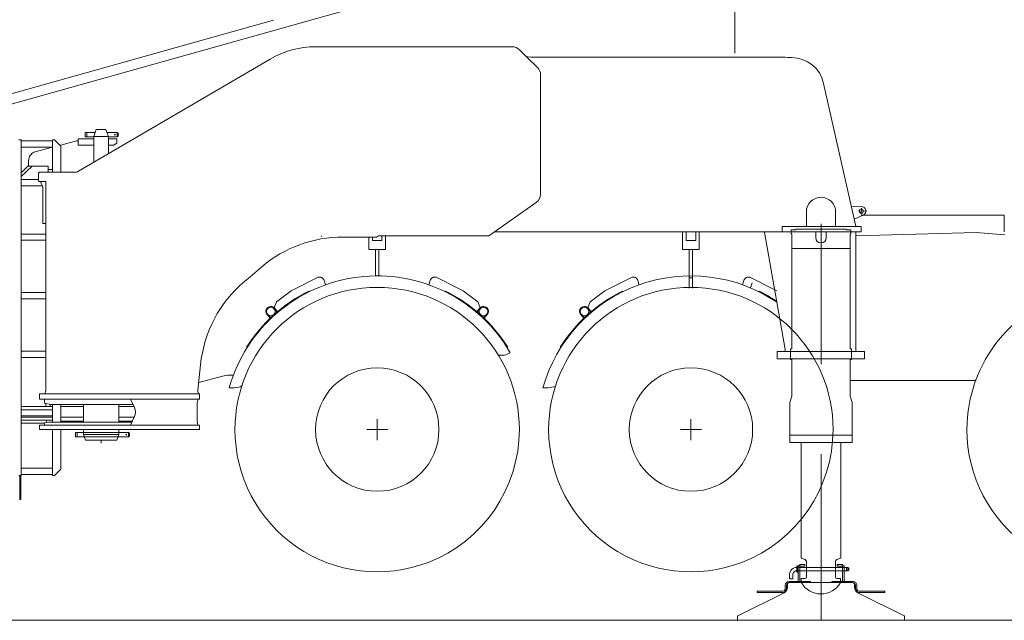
# Model space of a CAD drawing. Extents: x 8365 to 131642, y 1960 to 79602.
# Tile 38 of 121: x 33511 to 38219, y 36790 to 39662. Entities that reach past the tile are written whole.
import ezdxf

# ---------------------------------------------------------------- set-up
doc = ezdxf.new("R2010")
doc.units = 0
doc.header["$LTSCALE"] = 100
doc.header["$MEASUREMENT"] = 0
doc.linetypes.add('CENTER', pattern=[50.5, 30, -9, 2.5, -9])
doc.layers.add('11', color=7, linetype='Continuous')

# ---------------------------------------------------------------- blocks, each defined once
blk = doc.blocks.new('*G190')
at = {"layer": '11', "color": 7, "linetype": 'Continuous', "lineweight": 9}
for p, q in [((33060, 39142.1), (35340.2, 39783.2)), ((33015.6, 39179.6), (34724.3, 39660))]:
    blk.add_line(p, q, dxfattribs=at)
blk = doc.blocks.new('*G196')
at = {"layer": '11', "color": 7, "linetype": 'Continuous', "lineweight": 9}
for p, q in [((36005.4, 40688.1), (36145.1, 40688.1)), ((36145.1, 40688.1), (36156.2, 40688.1)), ((37326.8, 40688.1), (38058.1, 40688.1)), ((38058.1, 40688.1), (38074.3, 40688.1)), ((35985.4, 40608.1), (35985.4, 40668.1)), ((36176.2, 40668.1), (36176.2, 40488.1)), ((37306.8, 40608.1), (37306.8, 40668.1)), ((38094.3, 40668.1), (38094.3, 40488.1)), ((38094.3, 40668.1), (38094.3, 40468.1)), ((35591.4, 40158.1), (35591.4, 40608.1)), ((35591.4, 40608.1), (35638.3, 40608.1)), ((35638.3, 40608.1), (36040.5, 40608.1)), ((36054.7, 40602.2), (36118.3, 40538.1)), ((37077.2, 40538.1), (37140.2, 40602.1)), ((37154.5, 40608.1), (37685.1, 40608.1)), ((37704.3, 40593.5), (37719.9, 40538.1)), ((36118.3, 40538.1), (36118.3, 40488.1)), ((37077.2, 40538.1), (37719.9, 40538.1)), ((37077.2, 40503.1), (37077.2, 40538.1)), ((36167, 40498.1), (36118.3, 40498.1)), ((36167, 40488.1), (36167, 40498.1)), ((36237.4, 40488.1), (36237.4, 40498.1)), ((36237.4, 40498.1), (36337.4, 40498.1)), ((36337.4, 40498.1), (36337.4, 40488.1)), ((36118.3, 40488.1), (36184.8, 40488.1)), ((36184.8, 40488.1), (37062.2, 40488.1)), ((38094.3, 40468.1), (38094.3, 40038.1)), ((38094.3, 40188.1), (38094.3, 40034.3)), ((38094.3, 40188.1), (38094.3, 40037.8)), ((36101.8, 40138.1), (35611.4, 40138.1)), ((36121.8, 40028.1), (36121.8, 40118.1)), ((37073.7, 40118.1), (37073.7, 40028.1)), ((37701.1, 40138.1), (37093.7, 40138.1)), ((37721.1, 40028.1), (37721.1, 40118.1)), ((37063.7, 40018.1), (36131.8, 40018.1)), ((36237.4, 40008.1), (36237.4, 40018.1)), ((36237.4, 40018.1), (36337.4, 40018.1)), ((36237.4, 40008.1), (36337.4, 40008.1)), ((36337.4, 40018.1), (36337.4, 40008.1)), ((37063.7, 40018.1), (37731.1, 40018.1)), ((38074.3, 40018.1), (37731.1, 40018.1))]:
    blk.add_line(p, q, dxfattribs=at)
at = {"layer": '11', "color": 7, "linetype": 'CENTER', "lineweight": 9}
for p, q in [((36930, 40519.9), (36930, 39982.3)), ((36930, 40039.9), (36930, 39502.3))]:
    blk.add_line(p, q, dxfattribs=at)
at = {"layer": '11', "color": 7, "linetype": 'Continuous', "lineweight": 9}
blk.add_lwpolyline([(38094.3, 40488.1), (38094.3, 40468.1)], dxfattribs=at)
for centre, radius, start, end in [((36005.4, 40668.1), 20, 90, -179.9738), ((36156.2, 40668.1), 20, 0, 90), ((37326.8, 40668.1), 20, 90, 179.9738), ((38074.3, 40668.1), 20, 0, 89.9825), ((38074.3, 40668.1), 20, 0, 79.2111), ((36040.5, 40588.1), 20, 44.7971, 90.0011), ((37154.5, 40588.1), 20, 90, 135.495), ((37685.1, 40588.1), 20, 15.7322, 89.9655), ((37062.2, 40503.1), 15, -90, 0.0233), ((35611.4, 40158.1), 20, 180, -89.9825), ((36101.8, 40118.1), 20, 0, 89.965), ((37093.7, 40118.1), 20, 90, 179.9825), ((37701.1, 40118.1), 20, 0, 89.9913), ((36131.8, 40028.1), 10, 180, -89.9475), ((37063.7, 40028.1), 10, -90, -0.0175), ((37731.1, 40028.1), 10, 180, -89.9475), ((38074.3, 40038.1), 20, -90, 0)]:
    blk.add_arc(centre, radius, start, end, dxfattribs=at)
blk = doc.blocks.new('*G199')
at = {"layer": '11', "color": 7, "linetype": 'Continuous', "lineweight": 9}
for p, q in [((35058.9, 39532.7), (34927.3, 39532.7)), ((35134, 39532.7), (35058.9, 39532.7)), ((35869, 39532.7), (35134, 39532.7)), ((35134, 39532.7), (35142.4, 39532.7)), ((35721.3, 39532.7), (35865.6, 39532.7)), ((35901, 39518.1), (35936.3, 39482.7)), ((34707.7, 39473.2), (33792.1, 38937.9)), ((35942.3, 39484.8), (35932, 39486.6)), ((35936.3, 39483), (35986.7, 39432.7)), ((35954.7, 39482.7), (35942.3, 39484.8)), ((35954.7, 39482.7), (37170.8, 39482.8)), ((37183.7, 39480.8), (37170.8, 39482.8)), ((37200.7, 39480.8), (37183.7, 39480.8)), ((36001.3, 39397.3), (36001.3, 39281.7)), ((37506.6, 38680.8), (37354.9, 39357.4)), ((36001.3, 39281.7), (36001.3, 38829.1)), ((33877, 39136.2), (33865, 39103.2)), ((33923, 39136.2), (33877, 39136.2)), ((33935, 39103.2), (33923, 39136.2)), ((33507, 39087.1), (33517, 39087.1)), ((33517, 39087.1), (33517, 37482.1)), ((33667, 39082.1), (33517, 39082.1)), ((33677, 39087.1), (33667, 39087.1)), ((33667, 39087.1), (33667, 38933.1)), ((33707, 39057.1), (33677, 39087.1)), ((33707, 39062.3), (33782.6, 39082.1)), ((33782.6, 39082.1), (33790.9, 39082.1)), ((33790.9, 39092.2), (33865, 39092.2)), ((33790.9, 39062.1), (33790.9, 39092.2)), ((33823.5, 39122.2), (33823.5, 39102.2)), ((33831.5, 39122.2), (33823.5, 39122.2)), ((33823.5, 39102.2), (33831.5, 39102.2)), ((33831.5, 39122.2), (33831.5, 39102.2)), ((33853.6, 39122.2), (33831.5, 39122.2)), ((33831.5, 39119.2), (33831.5, 39122.2)), ((33831.5, 39102.2), (33831.5, 39119.2)), ((33831.5, 39102.2), (33834.3, 39102.2)), ((33834.3, 39102.2), (33865, 39102.2)), ((33871.9, 39122.2), (33853.6, 39122.2)), ((33865, 39103.2), (33865, 38980.5)), ((33935, 39103.2), (33865, 39103.2)), ((33945.5, 39122.2), (33928.1, 39122.2)), ((33935, 39021.4), (33935, 39103.2)), ((33935, 39102.2), (33949.5, 39102.2)), ((33935, 39092.2), (33975, 39092.2)), ((33976.5, 39122.2), (33945.5, 39122.2)), ((33949.5, 39102.2), (33976.5, 39102.2)), ((33975, 39092.2), (33975, 39072.2)), ((33976.5, 39102.2), (33976.5, 39122.2)), ((33981.5, 39119.3), (33976.5, 39122.2)), ((33976.5, 39102.2), (33981.5, 39105.1)), ((33981.5, 39105.1), (33981.5, 39119.3)), ((33667, 39052.1), (33517, 39052.1)), ((33584.1, 39030.2), (33667, 39051.9)), ((33702.8, 39061.3), (33707, 39062.3)), ((33707, 38933.1), (33707, 39057.1)), ((33865, 39062.1), (33790.9, 39062.1)), ((33960, 39062.1), (33935, 39062.1)), ((33975, 39072.2), (33960, 39062.1)), ((33550, 38962.1), (33517, 38929.1)), ((33571, 38962.1), (33518.4, 38912.1)), ((33571, 38962.1), (33550, 38962.1)), ((33552.5, 38962.1), (33552.5, 38981.3)), ((33647, 38962.1), (33571, 38962.1)), ((33647, 38933.1), (33647, 38962.1)), ((33665.2, 38945.1), (33647, 38945.1)), ((33667, 38945.1), (33665.2, 38945.1)), ((33790.1, 38938.1), (33792.5, 38938.1)), ((33792.5, 38938.1), (33792.1, 38938.1)), ((33792.1, 38938.1), (33792.1, 38937.9)), ((33518.4, 38907.1), (33517, 38907.1)), ((33517, 38897.1), (33600.1, 38897.1)), ((33517, 38867.1), (33517, 38897.1)), ((33518.4, 38912.1), (33518.4, 38897.1)), ((33518.4, 38897.1), (33518.4, 38907.1)), ((33605.1, 38933.1), (33600.1, 38928.1)), ((33600.1, 38928.1), (33600.1, 38888.1)), ((33758.4, 38933.1), (33605.1, 38933.1)), ((33758.4, 38933.1), (33781.3, 38933.1)), ((33618.9, 38867.1), (33517, 38867.1)), ((33600.1, 38888.1), (33636.2, 38888.1)), ((33621.2, 38861.5), (33610.1, 38888.1)), ((33621.2, 38688.1), (33621.2, 38861.5)), ((33636.2, 38888.1), (33636.2, 37886.8)), ((33636.2, 38874), (33636.2, 38688.1)), ((35980.3, 38788.3), (35754.7, 38628)), ((37535.7, 38769.3), (37487.3, 38767.1)), ((37272.3, 38672.7), (37272.3, 38742.7)), ((37412.3, 38742.7), (37412.3, 38672.7)), ((37500.4, 38708.5), (37547, 38728.3)), ((38217.5, 38727), (37534.3, 38727)), ((38217.5, 38647), (38217.5, 38727)), ((33636.2, 38688.1), (33621.2, 38688.1)), ((33624.9, 38688.1), (33636.2, 38688.1)), ((33636.2, 38688.1), (33636.2, 38676.8)), ((35757.9, 38662.7), (35757.9, 38662.7)), ((37157.3, 38672.7), (37272.3, 38672.7)), ((37157.3, 38662.7), (37157.3, 38672.7)), ((37157.3, 38672.7), (37518.4, 38672.7)), ((37157.3, 38647.7), (37157.3, 38672.7)), ((37157.3, 38657.7), (37157.3, 38662.7)), ((37157.3, 38657.7), (37157.3, 38647.7)), ((37200.3, 38657.7), (37222.3, 38657.7)), ((37200.3, 38637.7), (37200.3, 38657.7)), ((37200.3, 38657.7), (37217.3, 38657.7)), ((37200.3, 38647.7), (37200.3, 38657.7)), ((37222.3, 38659.7), (37462.3, 38659.7)), ((37222.3, 38657.7), (37222.3, 38659.7)), ((37342.3, 38014), (37342.3, 38686.5)), ((37412.3, 38672.7), (37500.2, 38672.7)), ((37462.3, 38659.7), (37462.3, 38657.7)), ((37462.3, 38657.7), (37484.3, 38657.7)), ((37484.3, 38657.7), (37467.3, 38657.7)), ((37484.3, 38657.7), (37484.3, 38637.7)), ((37484.3, 38647.7), (37484.3, 38657.7)), ((37500.2, 38672.7), (37510.4, 38672.7)), ((37510.4, 38672.7), (37506.6, 38680.8)), ((37518.4, 38672.7), (37534.3, 38672.7)), ((37534.3, 38672.7), (37534.3, 38647.7)), ((33636.2, 38637.1), (33517, 38637.1)), ((33636.2, 38607.1), (33517, 38607.1)), ((34953.7, 38625.7), (34953.7, 38627.7)), ((35056.3, 38622.7), (35217.6, 38622.7)), ((35180, 38562.8), (35180, 38622.7)), ((35197, 38622.7), (35197, 38606.8)), ((35197, 38606.8), (35243, 38606.8)), ((35217.6, 38622.7), (35226, 38627.7)), ((35730.2, 38627.7), (35226, 38627.7)), ((35243, 38608.7), (35243, 38627.7)), ((35243, 38606.8), (35243, 38608.7)), ((35260, 38627.7), (35260, 38608.7)), ((35260, 38608.7), (35260, 38562.8)), ((35292.1, 38627.7), (35324.1, 38627.7)), ((35754.7, 38628), (35730.2, 38628)), ((35782.4, 38647.7), (35982.4, 38647.7)), ((35974.1, 38647.7), (36438.9, 38647.7)), ((35982.4, 38647.7), (37157.3, 38647.7)), ((36680, 38562.8), (36680, 38647.7)), ((36697, 38606.8), (36697, 38647.7)), ((36743, 38606.8), (36697, 38606.8)), ((36743, 38647.7), (36743, 38606.8)), ((36760, 38647.7), (36760, 38608.7)), ((36760, 38608.7), (36760, 38562.8)), ((37073.1, 38637.8), (37069.8, 38647.7)), ((37069.8, 38647.7), (37079.5, 38647.7)), ((37073.1, 38637.8), (37073.4, 38636.4)), ((37073.4, 38636.4), (37168.8, 38095.2)), ((37317.3, 38647.7), (37079.5, 38647.7)), ((37534.3, 38647.7), (37157.3, 38647.7)), ((37202.3, 38637.7), (37200.3, 38637.7)), ((37202.3, 38567.7), (37202.3, 38637.7)), ((37317.3, 38619.7), (37317.3, 38647.7)), ((37367.3, 38647.7), (37367.3, 38619.7)), ((37500.2, 38647.7), (37367.3, 38647.7)), ((37482.3, 38637.7), (37482.3, 38567.7)), ((37484.3, 38637.7), (37482.3, 38637.7)), ((37509.5, 38647.7), (37500.2, 38647.7)), ((38084.7, 38643.6), (37507.6, 38628.7)), ((37508.2, 38637), (37509.5, 38647.7)), ((37508.2, 38085.4), (37508.2, 38637)), ((38220.5, 38632.4), (38084.7, 38643.6)), ((35260, 38562.8), (35180, 38562.8)), ((35212.5, 38562.8), (35212.5, 38437)), ((35227.5, 38437), (35227.5, 38562.8)), ((36712.5, 38562.8), (36680, 38562.8)), ((36712.5, 38562.8), (36712.5, 38378.9)), ((36727.5, 38562.8), (36712.5, 38562.8)), ((36727.5, 38378.9), (36727.5, 38562.8)), ((36760, 38562.8), (36727.5, 38562.8)), ((37482.3, 38567.7), (37202.3, 38567.7)), ((37202.3, 38567.7), (37202.3, 38087.7)), ((37232.3, 38567.7), (37202.3, 38567.7)), ((37452.3, 38567.7), (37482.3, 38567.7)), ((37482.3, 38567.7), (37482.3, 38087.7)), ((34612.4, 38433), (34668.7, 38480.7)), ((34584.9, 38409.8), (34612.4, 38433)), ((34938.6, 38430.5), (34808.7, 38366.1)), ((35631.3, 38366.1), (35501.4, 38430.5)), ((36438.6, 38430.5), (36308.7, 38366.1)), ((36727.5, 38428), (36712.5, 38428)), ((37131.3, 38366.1), (37001.4, 38430.5)), ((34973.2, 38394.4), (34966, 38415.2)), ((35474, 38415.2), (35466.8, 38394.4)), ((36473.2, 38394.4), (36466, 38415.2)), ((36974, 38415.2), (36966.8, 38394.4)), ((37005.6, 38379.3), (37013.9, 38403)), ((33636.2, 38357.1), (33517, 38357.1)), ((33636.2, 38327.1), (33517, 38327.1)), ((34808.7, 38366.1), (34738.5, 38313.4)), ((34853.3, 38339), (34850.7, 38341.5)), ((34892.9, 38364.2), (34895.4, 38361.5)), ((35547.1, 38364.2), (35544.6, 38361.5)), ((35701.5, 38313.4), (35631.3, 38366.1)), ((36308.7, 38366.1), (36238.5, 38313.4)), ((36353.3, 38339), (36350.7, 38341.5)), ((36392.9, 38364.2), (36395.4, 38361.5)), ((37047.1, 38364.2), (37044.6, 38361.5)), ((34738.5, 38313.4), (34726.2, 38281.7)), ((34726.2, 38281.7), (34729.8, 38276.8)), ((34741.1, 38264.2), (34728.7, 38278.9)), ((34731.1, 38280.6), (34743.4, 38266.1)), ((35708.9, 38280.6), (35696.6, 38266.1)), ((35698.9, 38264.2), (35711.3, 38278.9)), ((35713.8, 38281.7), (35701.5, 38313.4)), ((35710.2, 38276.8), (35713.8, 38281.7)), ((36238.5, 38313.4), (36226.2, 38281.7)), ((36226.2, 38281.7), (36229.8, 38276.8)), ((36241.1, 38264.2), (36228.7, 38278.9)), ((36231.1, 38280.6), (36243.4, 38266.1)), ((34709, 38235.2), (34691.8, 38253.1)), ((34694.3, 38254.8), (34711, 38237.1)), ((34711, 38237.1), (34709, 38235.2)), ((34743.4, 38266.1), (34741.1, 38264.2)), ((35696.6, 38266.1), (35698.9, 38264.2)), ((35745.7, 38254.8), (35729, 38237.1)), ((35729, 38237.1), (35731, 38235.2)), ((35731, 38235.2), (35748.2, 38253.1)), ((36209, 38235.2), (36191.8, 38253.1)), ((36194.3, 38254.8), (36211, 38237.1)), ((36211, 38237.1), (36209, 38235.2)), ((36243.4, 38266.1), (36241.1, 38264.2)), ((34598.1, 38093.8), (34595.2, 38095.7)), ((35841.9, 38093.8), (35844.8, 38095.7)), ((36098.1, 38093.8), (36095.2, 38095.7)), ((37168.8, 38095.2), (37170.8, 38083.9)), ((33636.2, 38077.1), (33517, 38077.1)), ((33636.2, 38047.1), (33517, 38047.1)), ((37133.4, 38074.7), (37133.4, 38039.7)), ((37142.3, 38074.7), (37133.4, 38074.7)), ((37550.8, 38074.7), (37142.3, 38074.7)), ((37170.8, 38083.9), (37168.5, 38074.7)), ((37168.5, 38074.7), (37180.5, 38074.7)), ((37180.5, 38074.7), (37500.2, 38074.7)), ((37196.3, 38087.7), (37196.3, 38037.7)), ((37202.3, 38087.7), (37196.3, 38087.7)), ((37196.3, 38039.7), (37196.3, 38074.7)), ((37482.3, 38087.7), (37488.3, 38087.7)), ((37488.3, 38087.7), (37488.3, 38037.7)), ((37488.3, 38039.7), (37488.3, 38074.7)), ((37509.7, 38074.7), (37500.3, 38074.7)), ((37508.2, 38085.4), (37509.7, 38074.7)), ((37550.8, 38039.7), (37550.8, 38074.7)), ((34363.3, 37890.9), (34375.6, 38012.3)), ((37133.4, 38039.7), (37532.3, 38039.7)), ((37196.3, 38037.7), (37202.3, 38037.7)), ((37196.3, 38037.7), (37202.3, 38037.7)), ((37202.3, 38037.7), (37202.3, 37862.2)), ((37202.3, 38037.7), (37202.3, 37862.2)), ((37488.3, 38039.7), (37482.3, 38035.7)), ((37488.3, 38037.7), (37482.3, 38037.7)), ((37482.3, 38037.7), (37482.3, 38035.7)), ((37482.3, 38035.7), (37482.3, 37862.2)), ((37482.3, 38035.7), (37482.3, 37862.2)), ((37532.3, 38039.7), (37550.8, 38039.7)), ((34480.6, 37957.7), (34367.3, 37927.3)), ((34532.5, 37962), (34513, 37962)), ((34538.4, 37902), (34512.7, 37902)), ((36038.4, 37902), (36012.7, 37902)), ((37547.2, 37937), (37483.4, 37937)), ((37494.2, 37937), (37865, 37937)), ((37860, 37937), (38083.5, 37937)), ((37985, 37937.1), (37865, 37937.1)), ((33605.1, 37872.7), (33605.1, 37847.7)), ((33620.1, 37872.7), (33605.1, 37872.7)), ((34369.8, 37872.7), (33620.1, 37872.7)), ((33636.2, 37886.8), (33631, 37872.7)), ((33631, 37872.7), (33648.2, 37872.7)), ((33648.2, 37872.7), (33736.2, 37872.7)), ((34341.6, 37872.7), (33736.2, 37872.7)), ((34328.1, 37872.7), (34341.5, 37872.7)), ((34341.6, 37872.7), (34364.7, 37872.7)), ((34364.7, 37872.7), (34363.3, 37890.9)), ((34369.8, 37847.7), (34369.8, 37872.7)), ((37202.3, 37862.2), (37193.3, 37832.2)), ((37202.3, 37862.2), (37193.3, 37832.2)), ((37482.3, 37862.2), (37491.3, 37832.2)), ((37482.3, 37862.2), (37491.3, 37832.2)), ((33517, 37812.1), (33667, 37812.1)), ((33605.1, 37847.7), (34369.8, 37847.7)), ((33613.1, 37847.7), (33630.1, 37847.7)), ((33630.1, 37847.7), (33630.1, 37830.8)), ((33630.1, 37847.7), (34040.4, 37847.7)), ((33630.1, 37827.7), (33630.1, 37847.7)), ((33659.1, 37822.6), (33630.1, 37827.7)), ((33635, 37812.1), (33635, 37826.9)), ((33656.3, 37812.1), (33635, 37812.1)), ((33656.3, 37823.1), (33656.3, 37822.6)), ((33656.3, 37822.6), (33656.3, 37812.1)), ((34052.2, 37822.6), (33659.1, 37822.6)), ((33667, 37822.6), (33667, 37737.6)), ((33707, 37737.6), (33707, 37822.6)), ((33707, 37822.1), (33815.2, 37822.1)), ((33707, 37812.1), (33815.2, 37812.1)), ((33815.2, 37812.1), (33707, 37812.1)), ((33815.2, 37737.6), (33815.2, 37822.6)), ((33985, 37822.6), (33985, 37737.6)), ((33985, 37822.1), (34052.4, 37822.1)), ((33985, 37812.1), (34056.7, 37812.1)), ((34056.7, 37812.1), (33985, 37812.1)), ((34040.4, 37847.7), (34339.7, 37847.7)), ((34059.6, 37806.8), (34040.4, 37847.7)), ((34363.7, 37847.7), (34339.7, 37847.7)), ((34359.7, 37827.7), (34363.7, 37847.7)), ((34359.7, 37827.7), (34359.7, 37742.6)), ((37193.3, 37832.2), (37193.3, 37639.7)), ((37193.3, 37832.2), (37193.3, 37674.7)), ((37491.3, 37832.2), (37491.3, 37674.7)), ((37491.3, 37832.2), (37491.3, 37674.7)), ((33667, 37797.1), (33517, 37797.1)), ((33667, 37767.1), (33517, 37767.1)), ((33667, 37762.1), (33517, 37762.1)), ((33667, 37762.1), (33517, 37762.1)), ((33815.2, 37762.1), (33707, 37762.1)), ((33711, 37762.1), (33707, 37762.1)), ((33711, 37762.1), (33815.2, 37762.1)), ((34057.5, 37762.1), (33985, 37762.1)), ((33985, 37762.1), (34057.5, 37762.1)), ((34040, 37722.6), (34059.6, 37764.4)), ((33517, 37747.1), (33667, 37747.1)), ((33628.1, 37732.1), (33517, 37732.1)), ((33605.1, 37722.6), (34369.8, 37722.6)), ((33605.1, 37702.6), (33605.1, 37722.6)), ((33618.8, 37722.6), (33630.1, 37722.6)), ((33630.1, 37734.1), (33649.9, 37737.6)), ((33630.1, 37722.6), (33630.1, 37734.1)), ((33630.1, 37722.6), (33630.1, 37733.9)), ((33639.7, 37722.6), (33630.1, 37722.6)), ((33652.6, 37747.1), (33638.5, 37747.1)), ((33638.5, 37747.1), (33638.5, 37735.6)), ((33638.5, 37747.1), (33638.5, 37735.6)), ((34050.6, 37722.6), (33639.7, 37722.6)), ((33649.9, 37737.6), (34047, 37737.6)), ((33815.2, 37742.1), (33707, 37742.1)), ((34049.1, 37742.1), (33985, 37742.1)), ((34339.7, 37722.6), (34040, 37722.6)), ((34067.8, 37722.6), (34050.6, 37722.6)), ((34341.1, 37722.6), (34339.7, 37722.6)), ((34358.2, 37722.6), (34341.1, 37722.6)), ((34362, 37722.6), (34358.2, 37722.6)), ((34359.7, 37742.6), (34362, 37722.6)), ((34369.8, 37722.6), (34369.8, 37702.6)), ((35220.5, 37752), (35220.5, 37652)), ((36720.5, 37752), (36720.5, 37652)), ((34362.7, 37702.6), (33605.1, 37702.6)), ((33667, 37702.6), (33667, 37482.1)), ((33707, 37512.1), (33707, 37702.6)), ((33777.1, 37687.7), (33777.1, 37667.7)), ((33785.1, 37687.7), (33777.1, 37687.7)), ((33777.1, 37667.7), (33785.1, 37667.7)), ((33785.1, 37667.7), (33785.1, 37687.7)), ((33785.1, 37687.7), (34030.6, 37687.7)), ((33785.1, 37684.7), (33785.1, 37687.7)), ((33785.1, 37667.7), (33785.1, 37684.7)), ((33787.9, 37667.7), (33785.1, 37667.7)), ((34030.6, 37667.7), (33787.9, 37667.7)), ((33985, 37677.7), (33815, 37677.7)), ((33815.2, 37677.7), (33815.2, 37702.6)), ((33825.1, 37650.6), (33815.2, 37677.7)), ((33985, 37677.7), (33975.3, 37650.6)), ((33985, 37702.6), (33985, 37688.1)), ((33985, 37688.1), (33985, 37677.7)), ((34030.6, 37687.7), (34035.6, 37684.8)), ((34030.6, 37687.7), (34030.6, 37670.2)), ((34030.6, 37685.2), (34030.6, 37687.7)), ((34035.6, 37670.6), (34030.6, 37667.7)), ((34030.6, 37670.2), (34030.6, 37667.7)), ((34035.6, 37684.8), (34035.6, 37670.6)), ((34369.8, 37702.6), (34362.7, 37702.6)), ((35170.5, 37702), (35270.5, 37702)), ((36670.5, 37702), (36770.5, 37702)), ((37193.3, 37674.7), (37227.3, 37674.7)), ((37193.3, 37639.7), (37193.3, 37674.7)), ((37193.3, 37674.7), (37491.3, 37674.7)), ((37193.3, 37639.7), (37193.3, 37674.7)), ((37193.3, 37674.7), (37227.3, 37674.7)), ((37247.3, 37674.7), (37437.3, 37674.7)), ((37491.3, 37674.7), (37457.3, 37674.7)), ((37457.3, 37674.7), (37491.3, 37674.7)), ((37491.3, 37674.7), (37491.3, 37639.7)), ((37491.3, 37674.7), (37491.3, 37639.7)), ((33975.3, 37650.6), (33825.1, 37650.6)), ((37491.3, 37639.7), (37193.3, 37639.7)), ((37491.3, 37639.7), (37193.3, 37639.7)), ((37247.2, 37639.7), (37247.2, 37087.7)), ((37437.2, 37087.7), (37437.2, 37639.7)), ((33517, 37482.1), (33507, 37482.1)), ((33511.5, 37482.1), (33511.5, 37367.1)), ((33516.5, 37367.1), (33516.5, 37482.1)), ((33667, 37517.1), (33517, 37517.1)), ((33667, 37487.1), (33517, 37487.1)), ((33667, 37482.1), (33677, 37482.1)), ((33677, 37482.1), (33707, 37512.1)), ((33511.5, 37367.1), (33516.5, 37367.1)), ((37236.3, 37050.5), (37240.3, 37054.5)), ((37240.3, 37056.5), (37265.3, 37056.5)), ((37240.3, 37048.5), (37240.3, 37056.5)), ((37240.3, 37054.5), (37240.3, 37050.5)), ((37247.2, 37087.7), (37265.9, 37080.2)), ((37247.2, 37087.7), (37265.9, 37080.2)), ((37265.3, 37056.5), (37265.3, 37048.5)), ((37272.2, 37071), (37272.2, 36994.7)), ((37272.2, 37071), (37272.2, 37049.4)), ((37412.2, 36994.7), (37412.2, 37071)), ((37412.2, 37049.5), (37412.2, 37071)), ((37418.6, 37080.3), (37437.2, 37087.7)), ((37418.6, 37080.3), (37437.2, 37087.7)), ((37444.3, 37056.5), (37419.3, 37056.5)), ((37419.3, 37056.5), (37419.3, 37048.5)), ((37444.3, 37048.5), (37444.3, 37056.5)), ((37444.3, 37054.5), (37444.3, 37050.5)), ((37448.3, 37050.5), (37444.3, 37054.5)), ((37191.3, 37007.3), (37191.3, 36988.3)), ((37207.3, 36988.3), (37207.3, 37007.3)), ((37227, 37050.3), (37227, 37020.3)), ((37230.3, 37050.3), (37227, 37050.3)), ((37227, 37020.3), (37230.3, 37020.3)), ((37470.4, 37043.3), (37227.3, 37043.3)), ((37227.3, 37027.3), (37470.4, 37027.3)), ((37230.3, 37020.3), (37230.3, 37050.3)), ((37232.3, 36976), (37232.3, 37050.5)), ((37232.3, 37050.5), (37240.3, 37050.5)), ((37240.3, 37050.5), (37236.3, 37050.5)), ((37240.3, 37050.5), (37240.3, 36976)), ((37265.3, 37048.5), (37240.3, 37048.5)), ((37272.2, 37049.4), (37272.2, 37002.8)), ((37412.2, 37002.8), (37412.2, 37049.5)), ((37419.3, 37048.5), (37444.3, 37048.5)), ((37444.3, 37050.5), (37444.3, 36976)), ((37452.3, 37050.5), (37444.3, 37050.5)), ((37444.3, 37050.5), (37448.3, 37050.5)), ((37452.3, 36976), (37452.3, 37050.5)), ((37470.4, 37027.3), (37470.4, 37043.3)), ((37475.4, 37040.4), (37470.4, 37043.3)), ((37470.4, 37027.3), (37475.4, 37030.2)), ((37475.4, 37030.2), (37475.4, 37040.4)), ((37171.3, 36941.7), (37171.3, 36958)), ((37177.3, 36958), (37177.3, 36941.7)), ((37182.3, 36965.4), (37190.3, 36970)), ((37182.3, 36954.3), (37182.3, 36965.4)), ((37189.3, 36976), (37291.3, 36976)), ((37291.3, 36970), (37189.3, 36970)), ((37190.3, 36970), (37487.3, 36970)), ((37191.3, 36988.3), (37207.3, 36988.3)), ((37205.8, 36976), (37224.8, 36976)), ((37232.3, 36976), (37228.1, 36976)), ((37232.3, 36980.2), (37232.3, 36976)), ((37240.3, 36976), (37232.3, 36976)), ((37240.3, 36976), (37240.3, 36980.2)), ((37244.5, 36976), (37240.3, 36976)), ((37248.2, 36979.5), (37248.2, 36970)), ((37267.2, 36989.7), (37250.2, 36989.7)), ((37267.2, 36989.7), (37250.2, 36989.7)), ((37266.8, 36976), (37285.8, 36976)), ((37272.2, 37002.8), (37272.2, 36994.7)), ((37291.3, 36976), (37291.3, 36970)), ((37495.3, 36976), (37393.3, 36976)), ((37393.3, 36976), (37393.3, 36970)), ((37393.3, 36970), (37495.3, 36970)), ((37398.8, 36976), (37417.8, 36976)), ((37436.2, 36989.7), (37417.2, 36989.7)), ((37434.2, 36989.7), (37417.2, 36989.7)), ((37436.2, 36970), (37436.2, 36989.7)), ((37436.2, 36979.5), (37436.2, 36987.7)), ((37436.2, 36970), (37436.2, 36979.5)), ((37440.1, 36976), (37444.3, 36976)), ((37444.3, 36976), (37444.3, 36980.2)), ((37444.3, 36976), (37452.3, 36976)), ((37452.3, 36980.2), (37452.3, 36976)), ((37452.3, 36976), (37456.5, 36976)), ((37459.8, 36976), (37478.8, 36976)), ((37487.3, 36970), (37494.3, 36970)), ((37494.3, 36970), (37502.3, 36965.4)), ((37502.3, 36965.4), (37502.3, 36954.3)), ((37507.3, 36958), (37507.3, 36941.7)), ((37513.3, 36941.7), (37513.3, 36958)), ((36945.1, 36811.4), (37165.7, 36921.3)), ((37037.4, 36929.7), (37159.3, 36929.7)), ((37037.4, 36923.7), (37037.4, 36929.7)), ((37159.3, 36923.7), (37037.4, 36923.7)), ((37182.3, 36948.1), (37182.3, 36954.3)), ((37502.3, 36954.3), (37502.3, 36948.1)), ((37518.9, 36921.3), (37739.5, 36811.4)), ((37647.2, 36929.7), (37525.3, 36929.7)), ((37525.3, 36923.7), (37647.2, 36923.7)), ((37647.2, 36923.7), (37647.2, 36929.7)), ((44521.9, 36790), (26860.9, 36790)), ((36942.3, 36790), (36942.3, 36806.9)), ((37742.3, 36790), (36942.3, 36790)), ((37742.3, 36806.9), (37742.3, 36790))]:
    blk.add_line(p, q, dxfattribs=at)
at = {"layer": '11', "color": 7, "linetype": 'CENTER', "lineweight": 9}
for p, q in [((37561.6, 38745.9), (37520.5, 38747.7)), ((37535.7, 38761.4), (37534.5, 38732.2)), ((33900, 37650.6), (33900, 37636.9)), ((37342.3, 36790), (37342.3, 37583.9)), ((37464.3, 37035.3), (37464.3, 37044.6)), ((37464.3, 37026.2), (37464.3, 37035.3))]:
    blk.add_line(p, q, dxfattribs=at)
at = {"layer": '11', "color": 7, "linetype": 'Continuous', "lineweight": 9}
for points in [[(33552.5, 38981.3), (33552.8, 38987.8), (33553.8, 38994.4), (33555.6, 39000.9), (33558.1, 39007.1), (33561.3, 39012.9), (33565.1, 39018), (33569.5, 39022.4), (33574.2, 39025.9), (33579.1, 39028.5), (33584.1, 39030.2)], [(33667, 38945.2), (33666.8, 38945.2), (33666.6, 38945.1), (33666.4, 38945.1), (33666.3, 38945.1), (33666.1, 38945.1), (33665.9, 38945.1), (33665.7, 38945.1), (33665.5, 38945.1), (33665.4, 38945.1), (33665.2, 38945.1)], [(37248.2, 36987.7), (37248.2, 36987), (37248.2, 36986.3), (37248.2, 36985.5), (37248.2, 36984.7), (37248.2, 36983.9), (37248.2, 36983), (37248.2, 36982.1), (37248.2, 36981.2), (37248.2, 36980.4), (37248.2, 36979.5)], [(37412.2, 36994.7), (37412.2, 36996), (37412.2, 36997.3), (37412.2, 36998.4), (37412.2, 36999.4), (37412.2, 37000.2), (37412.2, 37001), (37412.2, 37001.6), (37412.2, 37002.2), (37412.2, 37002.6), (37412.2, 37002.8)]]:
    blk.add_lwpolyline(points, dxfattribs=at)
for centre, radius in [((33966.5, 39112.2), 2), ((37535.1, 38747), 10.3), ((34711.4, 38266.8), 21), ((35728.5, 38266.8), 21), ((36211.4, 38266.8), 21), ((35220.5, 37702), 295), ((36720.5, 37702), 295), ((36720.5, 37702), 295), ((34020.6, 37677.7), 2)]:
    blk.add_circle(centre, radius, dxfattribs=at)
for centre, radius, start, end in [((34927.3, 39097.7), 435, 89.9993, 120.3126), ((35865.6, 39482.7), 50, 45.0169, 90), ((37200.7, 39322.8), 158, 12.6434, 90), ((35951.3, 39397.3), 50, 0.0011, 44.9999), ((33781.9, 38942.3), 9.24, -93.6348, -27.2086), ((35951.3, 38829.1), 50, -54.6058, 0), ((37342.3, 38742.7), 70, 89.9981, 180), ((37342.3, 38742.7), 70, -0.0025, 90), ((37535.1, 38747), 22.2, -57.6472, 88.3188), ((35056.3, 38022.7), 600, 89.9987, 130.2434), ((37342.3, 38619.7), 25, 180, 0), ((35220, 37702), 735, 29.9996, 164.2099), ((34945.4, 38410.5), 21.1, 12.6455, 108.8282), ((35494.6, 38410.5), 21.1, 71.163, 167.3596), ((36720, 37702), 735, 55.8815, 164.2098), ((36445.4, 38410.5), 21.1, 12.6374, 108.8309), ((36994.6, 38410.5), 21.1, 71.163, 167.3596), ((34972.5, 37951.8), 600, 130.2436, 174.2135), ((35220, 37702), 680, 0, 180), ((36720, 37702), 680, 0, 180), ((36720, 37702), 680, 0, 180), ((35220, 37702), 738.5, 116.2864, 147.7892), ((35220, 37702), 738.5, 32.2116, 63.7145), ((36720, 37702), 738.5, 116.2863, 147.7892), ((36720, 37702), 738.5, 56.2952, 63.7144), ((38720, 37702), 680, 102.0662, 180), ((34711.5, 38266.8), 24, 35.0135, -144.9823), ((35728.5, 38266.8), 24, -35.0177, 144.9865), ((36211.5, 38266.8), 24, 35.0135, -144.9844), ((35815.8, 38132.5), 75, -105.2022, -57.0949), ((34513, 37837), 125, 89.9981, 105.0416), ((34538.4, 37977), 75, -90.0016, -62.483), ((36038.4, 37977), 75, -90.0016, -62.97), ((34014.3, 37785.6), 50, -25.0935, 25.0995), ((35220, 37702), 680, -179.9982, -69.039), ((35220, 37702), 680, -69.0388, 0), ((36720, 37702), 680, -179.9982, -69.039), ((36720, 37702), 680, -69.039, 0), ((36720, 37702), 680, -69.039, 0), ((38720, 37702), 680, -179.9982, -69.039), ((37262.2, 37071), 10, 0.0017, 68.2133), ((37262.2, 37071), 10, 0.0017, 68.1987), ((37422.2, 37071), 10, 111.5797, 180), ((37422.2, 37071), 10, 111.5634, 180), ((37227.3, 37007.3), 36, 90, 180), ((37227.3, 37007.3), 20, 89.9956, 180), ((37189.3, 36958), 18, 90, 180), ((37189.3, 36958), 12, 90, 180), ((37250.2, 36987.7), 2, 90, 180), ((37342.2, 37025.2), 109, -149.5862, -30.4154), ((37267.2, 36994.7), 5, -89.9825, 0), ((37267.2, 36994.7), 5, -90, 0), ((37417.2, 36994.7), 5, 180, -90), ((37417.2, 36994.7), 5, 180, -90), ((37434.2, 36987.7), 2, -0.0219, 90), ((37495.3, 36958), 18, 0, 90), ((37495.3, 36958), 12, 0, 90), ((37159.3, 36941.7), 12, -90, 0), ((37159.3, 36941.7), 18, -90, 0), ((37152.3, 36948.1), 30, -63.5268, 0), ((37532.3, 36948.1), 30, -179.994, -116.4742), ((37525.3, 36941.7), 18, 180, -90), ((37525.3, 36941.7), 12, 180, -90), ((36947.3, 36806.9), 4.99, 116.3956, 180), ((37737.3, 36806.9), 5, 0.0016, 63.4756)]:
    blk.add_arc(centre, radius, start, end, dxfattribs=at)

msp = doc.modelspace()

# ---------------------------------------------------------------- block references
at = {"color": 7, "linetype": 'Continuous', "lineweight": 9}
for name in ['*G190', '*G196', '*G199']:
    msp.add_blockref(name, (0, 0), dxfattribs=at)

doc.saveas('drawing.dxf')
